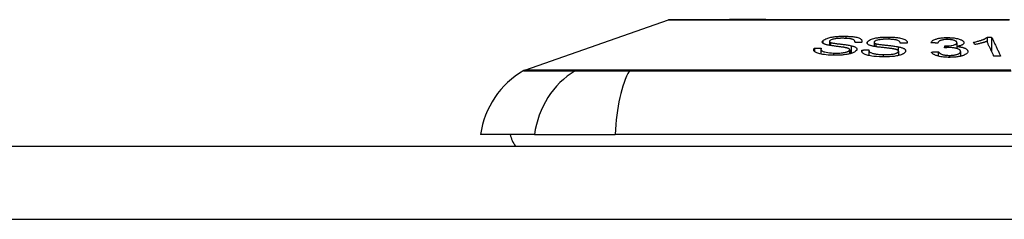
# Model space of a CAD drawing. Header units: inches. Extents: x 20 to 448, y 48 to 213.
# Tile 90 of 235: x 101.058 to 102.385, y 210.122 to 210.392. Entities that reach past the tile are written whole.
import ezdxf

# ---------------------------------------------------------------- set-up
doc = ezdxf.new("R2010")
doc.units = ezdxf.units.IN
doc.header["$MEASUREMENT"] = 0
doc.layers.add('Visible Edges(ANSI)', color=7, linetype='Continuous', lineweight=25)
doc.layers.add('Visible Tangent Edges(ANSI)', color=7, linetype='Continuous', lineweight=25)

msp = doc.modelspace()

# ---------------------------------------------------------------- linework, layer by layer
at = {"layer": 'Visible Edges(ANSI)'}
for p, q in [((101.7389, 210.3237), (101.9324, 210.3914)), ((102.1493, 210.3625), (102.1493, 210.3572)), ((102.1835, 210.3625), (102.1835, 210.3613)), ((102.2096, 210.3612), (102.2096, 210.3557)), ((102.2446, 210.3604), (102.2446, 210.36)), ((102.3043, 210.3538), (102.3049, 210.3566)), ((102.3049, 210.3566), (102.3049, 210.3538)), ((102.3209, 210.3556), (102.3209, 210.3529)), ((102.3211, 210.3607), (102.3211, 210.3557)), ((102.3451, 210.3583), (102.3436, 210.3613)), ((102.362, 210.3682), (102.362, 210.3614)), ((102.3678, 210.3683), (102.3678, 210.349)), ((102.129, 210.3532), (102.129, 210.349)), ((102.1378, 210.3518), (102.1378, 210.3453)), ((102.1766, 210.3512), (102.1766, 210.3457)), ((102.193, 210.3508), (102.193, 210.3487)), ((102.2024, 210.3508), (102.2024, 210.3434)), ((102.2423, 210.3492), (102.2423, 210.3434)), ((102.296, 210.3486), (102.296, 210.3425)), ((102.3261, 210.3488), (102.3261, 210.3424)), ((101.7518, 210.2368), (101.679, 210.2368)), ((101.7518, 210.2368), (101.8605, 210.2368)), ((102.7179, 210.2368), (101.8605, 210.2368)), ((62.0092, 210.221), (103.6142, 210.221))]:
    msp.add_line(p, q, dxfattribs=at)
at = {"layer": 'Visible Edges(ANSI)', "flags": 128}
for points in [[(102.3921, 210.3917), (102.3753, 210.3917), (102.3584, 210.3917), (102.3412, 210.3917), (102.3239, 210.3917), (102.3064, 210.3917), (102.2889, 210.3917), (102.2714, 210.3917), (102.254, 210.3917), (102.2367, 210.3917), (102.2196, 210.3917), (102.2026, 210.3917), (102.1858, 210.3917), (102.1692, 210.3917), (102.1528, 210.3918), (102.1368, 210.3918), (102.1212, 210.3918), (102.1061, 210.3918), (102.0914, 210.3918), (102.0772, 210.3918), (102.0635, 210.3919), (102.0503, 210.3919), (102.0378, 210.3919), (102.0258, 210.3919), (102.0145, 210.3919), (102.0038, 210.3918), (101.9938, 210.3918), (101.9845, 210.3918), (101.976, 210.3918), (101.9681, 210.3918), (101.961, 210.3918), (101.9548, 210.3917), (101.9493, 210.3917), (101.9446, 210.3917), (101.9408, 210.3917), (101.9379, 210.3917), (101.9357, 210.3917), (101.9345, 210.3917), (101.934, 210.3917)], [(102.1403, 210.3633), (102.1414, 210.3642), (102.1429, 210.3652), (102.1445, 210.366), (102.1461, 210.3666), (102.1473, 210.367), (102.1486, 210.3674), (102.1499, 210.3677), (102.1513, 210.368), (102.1528, 210.3683), (102.1542, 210.3685), (102.1557, 210.3687), (102.1571, 210.3689), (102.1585, 210.3691), (102.1598, 210.3692), (102.161, 210.3693), (102.1622, 210.3694), (102.1634, 210.3694), (102.1646, 210.3695), (102.1657, 210.3695), (102.1669, 210.3695), (102.168, 210.3696), (102.1692, 210.3696), (102.1703, 210.3696), (102.1715, 210.3695)], [(102.1715, 210.3695), (102.1731, 210.3695), (102.1746, 210.3694), (102.1762, 210.3693), (102.1777, 210.3692), (102.1792, 210.3691), (102.1806, 210.3689), (102.182, 210.3687), (102.1834, 210.3685), (102.1847, 210.3683), (102.1861, 210.368), (102.1874, 210.3676), (102.1887, 210.3672), (102.1899, 210.3667), (102.1909, 210.3662), (102.1917, 210.3656), (102.1923, 210.3651), (102.1927, 210.3646), (102.193, 210.3641), (102.1931, 210.3636), (102.1932, 210.3631), (102.1931, 210.3626), (102.193, 210.3621), (102.1928, 210.3616), (102.1924, 210.3611)], [(102.1461, 210.3578), (102.1452, 210.358), (102.1444, 210.3582), (102.1437, 210.3585), (102.1429, 210.3587), (102.1423, 210.359), (102.1417, 210.3593), (102.1412, 210.3596), (102.1407, 210.3598), (102.1404, 210.3601), (102.1402, 210.3604), (102.14, 210.3606), (102.1398, 210.3608), (102.1397, 210.361), (102.1397, 210.3612), (102.1396, 210.3614), (102.1396, 210.3616), (102.1396, 210.3618), (102.1397, 210.362), (102.1397, 210.3623), (102.1398, 210.3625), (102.1399, 210.3627), (102.14, 210.3629), (102.1402, 210.3631), (102.1403, 210.3633)], [(102.1706, 210.3541), (102.17, 210.3542), (102.1693, 210.3544), (102.1685, 210.3545), (102.1676, 210.3546), (102.1667, 210.3548), (102.1656, 210.3549), (102.1646, 210.355), (102.1635, 210.3552), (102.1623, 210.3553), (102.1611, 210.3555), (102.1599, 210.3557), (102.1587, 210.3558), (102.1575, 210.356), (102.1563, 210.3561), (102.1551, 210.3563), (102.154, 210.3565), (102.1529, 210.3566), (102.1518, 210.3568), (102.1508, 210.3569), (102.1497, 210.3571), (102.1487, 210.3573), (102.1477, 210.3574), (102.1469, 210.3576), (102.1461, 210.3578)], [(102.1497, 210.3633), (102.1496, 210.3632), (102.1495, 210.3631), (102.1495, 210.363), (102.1494, 210.3629), (102.1494, 210.3628), (102.1493, 210.3627), (102.1493, 210.3626), (102.1493, 210.3625), (102.1493, 210.3624), (102.1493, 210.3623), (102.1493, 210.3622), (102.1494, 210.3621), (102.1494, 210.362), (102.1495, 210.362), (102.1495, 210.3619), (102.1496, 210.3618), (102.1497, 210.3617), (102.1498, 210.3616), (102.1499, 210.3615), (102.1501, 210.3614), (102.1502, 210.3613), (102.1503, 210.3613), (102.1505, 210.3612), (102.1507, 210.3611)], [(102.1694, 210.3666), (102.1687, 210.3667), (102.168, 210.3667), (102.1673, 210.3667), (102.1666, 210.3667), (102.1659, 210.3667), (102.1651, 210.3667), (102.1644, 210.3667), (102.1637, 210.3666), (102.1629, 210.3666), (102.1622, 210.3666), (102.1615, 210.3665), (102.1607, 210.3665), (102.16, 210.3664), (102.1593, 210.3664), (102.1585, 210.3663), (102.1576, 210.3661), (102.1565, 210.366), (102.1553, 210.3657), (102.154, 210.3654), (102.1528, 210.3651), (102.1518, 210.3647), (102.1509, 210.3643), (102.1502, 210.3638), (102.1497, 210.3633)], [(102.1507, 210.3611), (102.1512, 210.3609), (102.1519, 210.3607), (102.1528, 210.3605), (102.1539, 210.3603), (102.155, 210.3601), (102.1562, 210.3599), (102.1574, 210.3598), (102.1586, 210.3596), (102.1597, 210.3594), (102.1608, 210.3593), (102.162, 210.3592), (102.1631, 210.359), (102.1642, 210.3589), (102.1654, 210.3587), (102.1666, 210.3586), (102.1678, 210.3584), (102.169, 210.3583), (102.1704, 210.3581), (102.1718, 210.3579), (102.1732, 210.3577), (102.1746, 210.3575), (102.176, 210.3572), (102.1773, 210.357), (102.1784, 210.3567)], [(102.1831, 210.3613), (102.1833, 210.3617), (102.1834, 210.3621), (102.1835, 210.3626), (102.1834, 210.363), (102.1832, 210.3634), (102.1829, 210.3638), (102.1825, 210.3642), (102.182, 210.3646), (102.1813, 210.3649), (102.1806, 210.3652), (102.1799, 210.3654), (102.1792, 210.3656), (102.1785, 210.3658), (102.1778, 210.3659), (102.177, 210.3661), (102.1763, 210.3662), (102.1755, 210.3663), (102.1746, 210.3663), (102.1738, 210.3664), (102.1729, 210.3665), (102.1721, 210.3665), (102.1712, 210.3666), (102.1703, 210.3666), (102.1694, 210.3666)], [(102.1784, 210.3567), (102.1793, 210.3565), (102.1803, 210.3562), (102.1812, 210.356), (102.182, 210.3557), (102.1828, 210.3554), (102.1836, 210.355), (102.1842, 210.3547), (102.1848, 210.3544), (102.1852, 210.354), (102.1856, 210.3537), (102.1858, 210.3534), (102.186, 210.3531), (102.1862, 210.3528), (102.1863, 210.3526), (102.1863, 210.3523), (102.1864, 210.3521), (102.1864, 210.3518), (102.1864, 210.3516), (102.1863, 210.3513), (102.1862, 210.3511), (102.1861, 210.3508), (102.1859, 210.3505), (102.1858, 210.3503), (102.1856, 210.35)], [(102.1924, 210.3611), (102.1921, 210.3611), (102.1917, 210.3611), (102.1913, 210.3611), (102.1909, 210.3611), (102.1905, 210.3611), (102.1901, 210.3612), (102.1897, 210.3612), (102.1893, 210.3612), (102.1889, 210.3612), (102.1886, 210.3612), (102.1882, 210.3612), (102.1878, 210.3612), (102.1874, 210.3612), (102.187, 210.3612), (102.1866, 210.3612), (102.1862, 210.3612), (102.1858, 210.3612), (102.1854, 210.3612), (102.1851, 210.3612), (102.1847, 210.3612), (102.1843, 210.3612), (102.1839, 210.3613), (102.1835, 210.3613), (102.1831, 210.3613)], [(102.2084, 210.3559), (102.2075, 210.3561), (102.2065, 210.3563), (102.2057, 210.3565), (102.2048, 210.3568), (102.2041, 210.3571), (102.2033, 210.3573), (102.2027, 210.3576), (102.2021, 210.3579), (102.2016, 210.3582), (102.2013, 210.3585), (102.201, 210.3587), (102.2007, 210.359), (102.2005, 210.3592), (102.2004, 210.3594), (102.2003, 210.3596), (102.2001, 210.3598), (102.2001, 210.36), (102.2, 210.3602), (102.2, 210.3604), (102.2, 210.3606), (102.2, 210.3609), (102.2, 210.3611), (102.2001, 210.3613), (102.2002, 210.3615)], [(102.2002, 210.3615), (102.2017, 210.3634), (102.2048, 210.3651), (102.2075, 210.3661), (102.209, 210.3665), (102.2105, 210.3668), (102.2118, 210.3671), (102.2131, 210.3673), (102.2143, 210.3675), (102.2153, 210.3677), (102.2162, 210.3678), (102.2171, 210.3679), (102.218, 210.368), (102.219, 210.3681), (102.2199, 210.3681), (102.2208, 210.3682), (102.2217, 210.3683), (102.2227, 210.3683), (102.2236, 210.3683), (102.2246, 210.3684), (102.2255, 210.3684), (102.2264, 210.3684), (102.2274, 210.3684), (102.2283, 210.3684), (102.2293, 210.3684)], [(102.2349, 210.3525), (102.2343, 210.3526), (102.2335, 210.3527), (102.2326, 210.3528), (102.2317, 210.353), (102.2307, 210.3531), (102.2296, 210.3532), (102.2284, 210.3534), (102.2272, 210.3535), (102.226, 210.3536), (102.2247, 210.3538), (102.2234, 210.3539), (102.2221, 210.3541), (102.2208, 210.3542), (102.2196, 210.3543), (102.2183, 210.3545), (102.2171, 210.3546), (102.2159, 210.3548), (102.2147, 210.3549), (102.2136, 210.3551), (102.2124, 210.3552), (102.2113, 210.3554), (102.2103, 210.3555), (102.2093, 210.3557), (102.2084, 210.3559)], [(102.2097, 210.3617), (102.2097, 210.3616), (102.2096, 210.3615), (102.2096, 210.3614), (102.2096, 210.3613), (102.2096, 210.3612), (102.2096, 210.3611), (102.2096, 210.361), (102.2097, 210.3609), (102.2097, 210.3608), (102.2098, 210.3606), (102.2098, 210.3605), (102.2099, 210.3604), (102.21, 210.3603), (102.2101, 210.3603), (102.2102, 210.3602), (102.2103, 210.3601), (102.2105, 210.36), (102.2106, 210.3599), (102.2108, 210.3598), (102.2109, 210.3597), (102.2111, 210.3596), (102.2113, 210.3595), (102.2115, 210.3595), (102.2117, 210.3594)], [(102.2284, 210.3654), (102.2278, 210.3654), (102.2271, 210.3654), (102.2265, 210.3654), (102.2258, 210.3654), (102.2251, 210.3654), (102.2245, 210.3654), (102.2238, 210.3654), (102.2232, 210.3653), (102.2225, 210.3653), (102.2218, 210.3653), (102.2212, 210.3652), (102.2205, 210.3652), (102.2198, 210.3651), (102.2192, 210.3651), (102.2185, 210.365), (102.2179, 210.3649), (102.2173, 210.3648), (102.2166, 210.3647), (102.2155, 210.3645), (102.214, 210.3642), (102.2124, 210.3636), (102.2111, 210.363), (102.2102, 210.3624), (102.2097, 210.3617)], [(102.2117, 210.3594), (102.2123, 210.3592), (102.2132, 210.359), (102.2142, 210.3588), (102.2154, 210.3586), (102.2166, 210.3584), (102.2179, 210.3582), (102.2192, 210.3581), (102.2204, 210.3579), (102.2217, 210.3578), (102.2229, 210.3577), (102.224, 210.3575), (102.2252, 210.3574), (102.2264, 210.3573), (102.2277, 210.3572), (102.2289, 210.357), (102.2302, 210.3569), (102.2316, 210.3568), (102.233, 210.3566), (102.2345, 210.3564), (102.2361, 210.3562), (102.2376, 210.356), (102.2391, 210.3558), (102.2405, 210.3556), (102.2417, 210.3553)], [(102.2446, 210.36), (102.2446, 210.3606), (102.2445, 210.3612), (102.2442, 210.3617), (102.2438, 210.3623), (102.2432, 210.3628), (102.2424, 210.3633), (102.2415, 210.3637), (102.2407, 210.364), (102.2399, 210.3642), (102.2392, 210.3644), (102.2386, 210.3645), (102.2379, 210.3647), (102.2372, 210.3648), (102.2364, 210.3649), (102.2357, 210.365), (102.2349, 210.3651), (102.2341, 210.3651), (102.2333, 210.3652), (102.2325, 210.3652), (102.2317, 210.3653), (102.2309, 210.3653), (102.2301, 210.3654), (102.2293, 210.3654), (102.2284, 210.3654)], [(102.2293, 210.3684), (102.2308, 210.3684), (102.2323, 210.3683), (102.2338, 210.3683), (102.2353, 210.3682), (102.2368, 210.3681), (102.2382, 210.3679), (102.2396, 210.3678), (102.241, 210.3676), (102.2424, 210.3674), (102.2438, 210.3672), (102.2452, 210.3669), (102.2468, 210.3665), (102.2483, 210.366), (102.2497, 210.3655), (102.251, 210.3649), (102.2519, 210.3644), (102.2527, 210.3638), (102.2532, 210.3633), (102.2537, 210.3627), (102.254, 210.3622), (102.2541, 210.3617), (102.2542, 210.3611), (102.2542, 210.3606), (102.2541, 210.36)], [(102.2417, 210.3553), (102.2428, 210.3551), (102.2438, 210.3549), (102.2449, 210.3546), (102.2459, 210.3543), (102.2468, 210.354), (102.2477, 210.3537), (102.2485, 210.3533), (102.2492, 210.353), (102.2498, 210.3527), (102.2503, 210.3523), (102.2507, 210.352), (102.251, 210.3517), (102.2512, 210.3515), (102.2514, 210.3512), (102.2516, 210.351), (102.2517, 210.3507), (102.2518, 210.3504), (102.2519, 210.3502), (102.2519, 210.3499), (102.252, 210.3497), (102.252, 210.3494), (102.2519, 210.3491), (102.2518, 210.3489), (102.2518, 210.3486)], [(102.2541, 210.36), (102.2537, 210.36), (102.2533, 210.36), (102.2529, 210.36), (102.2525, 210.36), (102.2521, 210.36), (102.2517, 210.36), (102.2513, 210.36), (102.2509, 210.36), (102.2505, 210.36), (102.2501, 210.36), (102.2497, 210.36), (102.2493, 210.36), (102.2489, 210.36), (102.2486, 210.36), (102.2482, 210.36), (102.2478, 210.36), (102.2474, 210.36), (102.247, 210.36), (102.2466, 210.36), (102.2462, 210.36), (102.2458, 210.36), (102.2454, 210.36), (102.245, 210.36), (102.2446, 210.36)], [(102.2861, 210.3606), (102.2864, 210.3612), (102.2867, 210.3618), (102.2872, 210.3624), (102.2878, 210.363), (102.2884, 210.3635), (102.2892, 210.3641), (102.2901, 210.3646), (102.2911, 210.365), (102.292, 210.3654), (102.2929, 210.3657), (102.2938, 210.366), (102.2947, 210.3662), (102.2956, 210.3665), (102.2966, 210.3667), (102.2976, 210.3669), (102.2986, 210.367), (102.2997, 210.3672), (102.3008, 210.3673), (102.3019, 210.3674), (102.3031, 210.3675), (102.3042, 210.3676), (102.3054, 210.3676), (102.3066, 210.3677), (102.3077, 210.3677)], [(102.2954, 210.3602), (102.295, 210.3602), (102.2946, 210.3602), (102.2942, 210.3602), (102.2938, 210.3603), (102.2934, 210.3603), (102.293, 210.3603), (102.2927, 210.3603), (102.2923, 210.3603), (102.2919, 210.3604), (102.2915, 210.3604), (102.2911, 210.3604), (102.2907, 210.3604), (102.2903, 210.3604), (102.2899, 210.3604), (102.2896, 210.3605), (102.2892, 210.3605), (102.2888, 210.3605), (102.2884, 210.3605), (102.288, 210.3605), (102.2876, 210.3606), (102.2872, 210.3606), (102.2869, 210.3606), (102.2865, 210.3606), (102.2861, 210.3606)], [(102.3083, 210.3651), (102.307, 210.365), (102.3057, 210.365), (102.3044, 210.3649), (102.3032, 210.3647), (102.3021, 210.3645), (102.3011, 210.3643), (102.3003, 210.3641), (102.2996, 210.3639), (102.2991, 210.3637), (102.2987, 210.3635), (102.2982, 210.3633), (102.2978, 210.3631), (102.2975, 210.3628), (102.2972, 210.3626), (102.2969, 210.3624), (102.2966, 210.3622), (102.2964, 210.3619), (102.2961, 210.3617), (102.296, 210.3614), (102.2958, 210.3612), (102.2957, 210.3609), (102.2955, 210.3607), (102.2954, 210.3604), (102.2954, 210.3602)], [(102.3049, 210.3566), (102.3049, 210.3566), (102.305, 210.3566), (102.3051, 210.3566), (102.3051, 210.3566), (102.3052, 210.3566), (102.3052, 210.3566), (102.3053, 210.3566), (102.3054, 210.3566), (102.3054, 210.3566), (102.3055, 210.3566), (102.3056, 210.3566), (102.3056, 210.3566), (102.3057, 210.3566), (102.3057, 210.3566), (102.3058, 210.3566), (102.3059, 210.3566), (102.3059, 210.3566), (102.306, 210.3566), (102.3061, 210.3566), (102.3061, 210.3566), (102.3062, 210.3566), (102.3062, 210.3566), (102.3063, 210.3566), (102.3064, 210.3566)], [(102.3064, 210.3566), (102.31, 210.3567), (102.3135, 210.3571), (102.3165, 210.3576), (102.3182, 210.3581), (102.3187, 210.3583), (102.319, 210.3584), (102.3192, 210.3585), (102.3195, 210.3586), (102.3197, 210.3588), (102.3199, 210.3589), (102.3201, 210.359), (102.3203, 210.3592), (102.3205, 210.3593), (102.3206, 210.3595), (102.3207, 210.3596), (102.3208, 210.3598), (102.3209, 210.3599), (102.321, 210.3601), (102.321, 210.3602), (102.3211, 210.3604), (102.3211, 210.3605), (102.3211, 210.3607), (102.3211, 210.3608), (102.3211, 210.361)], [(102.3077, 210.3677), (102.3094, 210.3677), (102.311, 210.3676), (102.3126, 210.3675), (102.3142, 210.3674), (102.3158, 210.3673), (102.3174, 210.3671), (102.3189, 210.3668), (102.3203, 210.3666), (102.3217, 210.3663), (102.323, 210.3659), (102.3242, 210.3656), (102.3253, 210.3652), (102.3263, 210.3648), (102.3271, 210.3644), (102.3278, 210.364), (102.3284, 210.3637), (102.3288, 210.3633), (102.3293, 210.363), (102.3296, 210.3627), (102.3299, 210.3623), (102.3302, 210.362), (102.3304, 210.3616), (102.3305, 210.3613), (102.3306, 210.3609)], [(102.3211, 210.361), (102.321, 210.3613), (102.3209, 210.3615), (102.3208, 210.3618), (102.3206, 210.3621), (102.3204, 210.3623), (102.3201, 210.3626), (102.3197, 210.3628), (102.3193, 210.363), (102.3189, 210.3633), (102.3184, 210.3635), (102.3179, 210.3637), (102.3173, 210.3639), (102.3167, 210.3641), (102.316, 210.3643), (102.3153, 210.3644), (102.3146, 210.3646), (102.3139, 210.3647), (102.3131, 210.3648), (102.3123, 210.3649), (102.3115, 210.3649), (102.3107, 210.365), (102.3099, 210.365), (102.3091, 210.365), (102.3083, 210.3651)], [(102.3306, 210.3609), (102.3306, 210.3607), (102.3306, 210.3604), (102.3305, 210.3602), (102.3305, 210.3599), (102.3304, 210.3597), (102.3303, 210.3595), (102.3301, 210.3592), (102.3299, 210.359), (102.3297, 210.3588), (102.3295, 210.3586), (102.3292, 210.3584), (102.3289, 210.3581), (102.3285, 210.3579), (102.3281, 210.3577), (102.3276, 210.3574), (102.327, 210.3572), (102.3264, 210.3569), (102.3257, 210.3567), (102.325, 210.3565), (102.3242, 210.3563), (102.3235, 210.3561), (102.3226, 210.3559), (102.3218, 210.3558), (102.3209, 210.3556)], [(102.3209, 210.3556), (102.3217, 210.3556), (102.3225, 210.3555), (102.3233, 210.3554), (102.324, 210.3553), (102.3248, 210.3552), (102.3255, 210.3551), (102.3262, 210.3549), (102.3269, 210.3548), (102.3276, 210.3547), (102.3283, 210.3545), (102.3289, 210.3543), (102.3295, 210.3541), (102.3301, 210.354), (102.3307, 210.3537), (102.3314, 210.3535), (102.3321, 210.3532), (102.3328, 210.3528), (102.3335, 210.3523), (102.3342, 210.3518), (102.3347, 210.3513), (102.3352, 210.3508), (102.3355, 210.3503), (102.3357, 210.3497), (102.3358, 210.3492)], [(102.3436, 210.3613), (102.3451, 210.3616), (102.3465, 210.362), (102.3478, 210.3623), (102.349, 210.3626), (102.3501, 210.3629), (102.3512, 210.3632), (102.3522, 210.3635), (102.3531, 210.3638), (102.354, 210.3641), (102.3548, 210.3644), (102.3556, 210.3647), (102.3563, 210.365), (102.3569, 210.3652), (102.3575, 210.3655), (102.3581, 210.3657), (102.3586, 210.366), (102.3591, 210.3663), (102.3596, 210.3665), (102.3601, 210.3668), (102.3605, 210.3671), (102.3609, 210.3674), (102.3613, 210.3677), (102.3617, 210.3679), (102.362, 210.3682)], [(102.3614, 210.3625), (102.361, 210.3623), (102.3606, 210.3622), (102.3602, 210.362), (102.3597, 210.3619), (102.3593, 210.3617), (102.3588, 210.3615), (102.3583, 210.3614), (102.3578, 210.3612), (102.3573, 210.3611), (102.3569, 210.361), (102.3564, 210.3608), (102.3559, 210.3607), (102.3553, 210.3605), (102.3548, 210.3604), (102.3543, 210.3602), (102.3536, 210.3601), (102.3527, 210.3599), (102.3518, 210.3597), (102.3509, 210.3594), (102.3498, 210.3592), (102.3487, 210.3589), (102.3475, 210.3587), (102.3463, 210.3585), (102.3451, 210.3583)], [(102.3709, 210.3424), (102.3706, 210.3432), (102.3702, 210.344), (102.3698, 210.3449), (102.3694, 210.3457), (102.369, 210.3466), (102.3686, 210.3474), (102.3682, 210.3482), (102.3678, 210.3491), (102.3674, 210.3499), (102.367, 210.3507), (102.3666, 210.3516), (102.3662, 210.3524), (102.3658, 210.3533), (102.3654, 210.3541), (102.365, 210.355), (102.3646, 210.3558), (102.3642, 210.3566), (102.3638, 210.3575), (102.3634, 210.3583), (102.363, 210.3592), (102.3626, 210.36), (102.3622, 210.3608), (102.3618, 210.3617), (102.3614, 210.3625)], [(102.362, 210.3682), (102.3622, 210.3682), (102.3624, 210.3682), (102.3627, 210.3683), (102.3629, 210.3683), (102.3632, 210.3683), (102.3634, 210.3683), (102.3637, 210.3683), (102.3639, 210.3683), (102.3642, 210.3683), (102.3644, 210.3683), (102.3646, 210.3683), (102.3649, 210.3683), (102.3651, 210.3683), (102.3654, 210.3683), (102.3656, 210.3683), (102.3659, 210.3683), (102.3661, 210.3683), (102.3664, 210.3683), (102.3666, 210.3683), (102.3668, 210.3683), (102.3671, 210.3683), (102.3673, 210.3683), (102.3676, 210.3683), (102.3678, 210.3683)], [(102.3678, 210.3683), (102.3683, 210.3672), (102.3688, 210.3662), (102.3693, 210.3651), (102.3698, 210.364), (102.3704, 210.363), (102.3709, 210.3619), (102.3714, 210.3608), (102.3719, 210.3597), (102.3724, 210.3587), (102.3729, 210.3576), (102.3734, 210.3565), (102.3739, 210.3554), (102.3744, 210.3544), (102.375, 210.3533), (102.3755, 210.3522), (102.376, 210.3511), (102.3765, 210.3501), (102.377, 210.349), (102.3775, 210.3479), (102.378, 210.3468), (102.3785, 210.3458), (102.379, 210.3447), (102.3795, 210.3437), (102.38, 210.3426)], [(102.1527, 210.3438), (102.1501, 210.344), (102.1474, 210.3441), (102.1449, 210.3444), (102.1424, 210.3446), (102.1401, 210.3449), (102.1381, 210.3453), (102.1365, 210.3456), (102.1349, 210.346), (102.1335, 210.3464), (102.1323, 210.3469), (102.1312, 210.3474), (102.1303, 210.3479), (102.1296, 210.3484), (102.129, 210.3489), (102.1286, 210.3494), (102.1284, 210.3498), (102.1282, 210.3502), (102.1281, 210.3506), (102.1281, 210.351), (102.1281, 210.3515), (102.1282, 210.3519), (102.1284, 210.3523), (102.1287, 210.3527), (102.129, 210.3532)], [(102.129, 210.3532), (102.1293, 210.3532), (102.1297, 210.3532), (102.1301, 210.3532), (102.1305, 210.3532), (102.1309, 210.3532), (102.1313, 210.3532), (102.1316, 210.3532), (102.132, 210.3532), (102.1324, 210.3532), (102.1328, 210.3532), (102.1332, 210.3532), (102.1336, 210.3532), (102.134, 210.3532), (102.1343, 210.3532), (102.1347, 210.3532), (102.1351, 210.3532), (102.1355, 210.3532), (102.1359, 210.3532), (102.1363, 210.3532), (102.1366, 210.3532), (102.137, 210.3532), (102.1374, 210.3532), (102.1378, 210.3532), (102.1382, 210.3532)], [(102.1382, 210.3532), (102.1381, 210.353), (102.138, 210.3527), (102.1379, 210.3525), (102.1379, 210.3523), (102.1378, 210.352), (102.1378, 210.3518), (102.1378, 210.3515), (102.1379, 210.3513), (102.138, 210.3511), (102.138, 210.3509), (102.1382, 210.3506), (102.1383, 210.3504), (102.1385, 210.3502), (102.1388, 210.35), (102.1392, 210.3497), (102.1398, 210.3493), (102.1406, 210.349), (102.1417, 210.3486), (102.1431, 210.3482), (102.1449, 210.3478), (102.1471, 210.3475), (102.1495, 210.3472), (102.1521, 210.3469), (102.1547, 210.3468)], [(102.1856, 210.35), (102.1846, 210.3491), (102.1831, 210.3481), (102.1815, 210.3473), (102.1799, 210.3467), (102.1785, 210.3462), (102.1771, 210.3458), (102.1756, 210.3454), (102.1741, 210.3451), (102.1725, 210.3448), (102.1709, 210.3446), (102.1693, 210.3444), (102.1678, 210.3442), (102.1664, 210.3441), (102.165, 210.344), (102.1638, 210.3439), (102.1625, 210.3438), (102.1613, 210.3438), (102.16, 210.3437), (102.1588, 210.3437), (102.1576, 210.3437), (102.1564, 210.3437), (102.1551, 210.3438), (102.1539, 210.3438), (102.1527, 210.3438)], [(102.1547, 210.3468), (102.1565, 210.3467), (102.1582, 210.3467), (102.16, 210.3467), (102.1618, 210.3467), (102.1635, 210.3468), (102.1649, 210.3469), (102.1662, 210.347), (102.1672, 210.3471), (102.1682, 210.3473), (102.1692, 210.3474), (102.1702, 210.3476), (102.1711, 210.3478), (102.1719, 210.348), (102.1727, 210.3483), (102.1733, 210.3485), (102.1738, 210.3487), (102.1743, 210.3489), (102.1746, 210.3491), (102.175, 210.3492), (102.1753, 210.3494), (102.1755, 210.3496), (102.1758, 210.3498), (102.176, 210.35), (102.1762, 210.3502)], [(102.1762, 210.3502), (102.1763, 210.3505), (102.1765, 210.3507), (102.1766, 210.351), (102.1766, 210.3512), (102.1766, 210.3515), (102.1765, 210.3517), (102.1763, 210.3519), (102.1762, 210.3521), (102.176, 210.3523), (102.1757, 210.3525), (102.1755, 210.3527), (102.1752, 210.3528), (102.1749, 210.3529), (102.1746, 210.3531), (102.1742, 210.3532), (102.1739, 210.3533), (102.1735, 210.3534), (102.1731, 210.3535), (102.1727, 210.3537), (102.1723, 210.3538), (102.1719, 210.3539), (102.1715, 210.3539), (102.171, 210.354), (102.1706, 210.3541)], [(102.2212, 210.3416), (102.2168, 210.3418), (102.2127, 210.342), (102.2093, 210.3423), (102.2066, 210.3427), (102.2046, 210.343), (102.203, 210.3433), (102.2015, 210.3436), (102.2001, 210.344), (102.1988, 210.3445), (102.1976, 210.3449), (102.1965, 210.3454), (102.1957, 210.3459), (102.195, 210.3463), (102.1944, 210.3468), (102.194, 210.3472), (102.1936, 210.3476), (102.1934, 210.348), (102.1931, 210.3484), (102.193, 210.3488), (102.1929, 210.3492), (102.1928, 210.3496), (102.1928, 210.35), (102.1929, 210.3504), (102.193, 210.3508)], [(102.193, 210.3508), (102.1934, 210.3508), (102.1938, 210.3508), (102.1942, 210.3508), (102.1946, 210.3508), (102.195, 210.3508), (102.1953, 210.3509), (102.1957, 210.3509), (102.1961, 210.3509), (102.1965, 210.3509), (102.1969, 210.3509), (102.1973, 210.3509), (102.1977, 210.3509), (102.1981, 210.3509), (102.1985, 210.3509), (102.1989, 210.3509), (102.1993, 210.3509), (102.1997, 210.3509), (102.2, 210.3509), (102.2004, 210.351), (102.2008, 210.351), (102.2012, 210.351), (102.2016, 210.351), (102.202, 210.351), (102.2024, 210.351)], [(102.2024, 210.351), (102.2024, 210.3506), (102.2025, 210.3501), (102.2026, 210.3497), (102.2028, 210.3493), (102.203, 210.3488), (102.2034, 210.3484), (102.2039, 210.348), (102.2044, 210.3477), (102.2051, 210.3473), (102.2059, 210.3469), (102.2068, 210.3466), (102.2078, 210.3463), (102.2089, 210.3461), (102.21, 210.3458), (102.2112, 210.3456), (102.2123, 210.3454), (102.2134, 210.3453), (102.2146, 210.3451), (102.2158, 210.345), (102.217, 210.3449), (102.2182, 210.3448), (102.2194, 210.3448), (102.2207, 210.3447), (102.2219, 210.3447)], [(102.2518, 210.3486), (102.2516, 210.3482), (102.2513, 210.3478), (102.251, 210.3474), (102.2505, 210.347), (102.2501, 210.3466), (102.2495, 210.3462), (102.2489, 210.3459), (102.2483, 210.3455), (102.2476, 210.3451), (102.2467, 210.3448), (102.2458, 210.3444), (102.2447, 210.3441), (102.2435, 210.3437), (102.2422, 210.3434), (102.2409, 210.3431), (102.2395, 210.3428), (102.238, 210.3426), (102.2365, 210.3423), (102.2348, 210.3421), (102.2327, 210.3419), (102.2301, 210.3417), (102.2271, 210.3416), (102.2242, 210.3416), (102.2212, 210.3416)], [(102.2219, 210.3447), (102.2232, 210.3447), (102.2244, 210.3447), (102.2257, 210.3447), (102.2269, 210.3447), (102.2281, 210.3447), (102.2294, 210.3448), (102.2306, 210.3449), (102.2318, 210.345), (102.233, 210.3451), (102.2342, 210.3453), (102.2353, 210.3454), (102.2364, 210.3457), (102.2374, 210.3459), (102.2383, 210.3462), (102.2391, 210.3464), (102.2398, 210.3467), (102.2403, 210.3469), (102.2407, 210.3472), (102.2411, 210.3474), (102.2414, 210.3476), (102.2417, 210.3479), (102.2419, 210.3481), (102.2421, 210.3484), (102.2422, 210.3486)], [(102.2422, 210.3486), (102.2423, 210.3489), (102.2423, 210.3491), (102.2423, 210.3493), (102.2422, 210.3496), (102.2421, 210.3498), (102.2419, 210.3501), (102.2417, 210.3503), (102.2415, 210.3505), (102.2412, 210.3507), (102.2409, 210.3509), (102.2406, 210.351), (102.2402, 210.3512), (102.2399, 210.3513), (102.2395, 210.3515), (102.2391, 210.3516), (102.2387, 210.3517), (102.2383, 210.3518), (102.2378, 210.3519), (102.2374, 210.3521), (102.2369, 210.3522), (102.2364, 210.3522), (102.2359, 210.3523), (102.2354, 210.3524), (102.2349, 210.3525)], [(102.2868, 210.348), (102.2872, 210.3481), (102.2876, 210.3481), (102.288, 210.3481), (102.2884, 210.3481), (102.2887, 210.3482), (102.2891, 210.3482), (102.2895, 210.3482), (102.2899, 210.3482), (102.2903, 210.3483), (102.2906, 210.3483), (102.291, 210.3483), (102.2914, 210.3483), (102.2918, 210.3483), (102.2922, 210.3484), (102.2926, 210.3484), (102.2929, 210.3484), (102.2933, 210.3484), (102.2937, 210.3485), (102.2941, 210.3485), (102.2945, 210.3485), (102.2948, 210.3485), (102.2952, 210.3486), (102.2956, 210.3486), (102.296, 210.3486)], [(102.3116, 210.3409), (102.3095, 210.3409), (102.3074, 210.341), (102.3052, 210.3411), (102.3032, 210.3413), (102.3011, 210.3415), (102.2993, 210.3418), (102.2977, 210.3421), (102.2963, 210.3425), (102.2952, 210.3428), (102.2943, 210.343), (102.2934, 210.3433), (102.2926, 210.3436), (102.2918, 210.3439), (102.2911, 210.3443), (102.2904, 210.3446), (102.2898, 210.345), (102.2892, 210.3453), (102.2887, 210.3457), (102.2883, 210.3461), (102.2879, 210.3465), (102.2876, 210.3468), (102.2873, 210.3472), (102.287, 210.3476), (102.2868, 210.348)], [(102.296, 210.3486), (102.2963, 210.3482), (102.2966, 210.3478), (102.297, 210.3475), (102.2974, 210.3471), (102.2978, 210.3467), (102.2983, 210.3463), (102.2989, 210.346), (102.2995, 210.3457), (102.3002, 210.3453), (102.301, 210.345), (102.3017, 210.3448), (102.3025, 210.3445), (102.3032, 210.3444), (102.3039, 210.3442), (102.3046, 210.3441), (102.3053, 210.344), (102.306, 210.3439), (102.3067, 210.3438), (102.3075, 210.3437), (102.3082, 210.3437), (102.309, 210.3436), (102.3098, 210.3436), (102.3106, 210.3436), (102.3113, 210.3436)], [(102.3107, 210.3542), (102.3104, 210.3542), (102.3101, 210.3542), (102.3099, 210.3542), (102.3096, 210.3541), (102.3093, 210.3541), (102.3091, 210.3541), (102.3088, 210.3541), (102.3085, 210.3541), (102.3083, 210.3541), (102.308, 210.3541), (102.3077, 210.3541), (102.3075, 210.354), (102.3072, 210.354), (102.3069, 210.354), (102.3066, 210.354), (102.3064, 210.354), (102.3061, 210.3539), (102.3058, 210.3539), (102.3056, 210.3539), (102.3053, 210.3539), (102.305, 210.3538), (102.3048, 210.3538), (102.3045, 210.3538), (102.3043, 210.3538)], [(102.326, 210.3491), (102.326, 210.3494), (102.3259, 210.3497), (102.3257, 210.35), (102.3255, 210.3503), (102.3253, 210.3506), (102.325, 210.3509), (102.3247, 210.3512), (102.3243, 210.3514), (102.3239, 210.3517), (102.3234, 210.3519), (102.3229, 210.3522), (102.3224, 210.3524), (102.3218, 210.3527), (102.3211, 210.3529), (102.3203, 210.3531), (102.3195, 210.3533), (102.3185, 210.3535), (102.3175, 210.3537), (102.3164, 210.3539), (102.3153, 210.354), (102.3142, 210.3541), (102.313, 210.3541), (102.3118, 210.3542), (102.3107, 210.3542)], [(102.3113, 210.3436), (102.3125, 210.3436), (102.3137, 210.3437), (102.3149, 210.3438), (102.3161, 210.3439), (102.3172, 210.344), (102.3182, 210.3442), (102.3192, 210.3444), (102.3202, 210.3446), (102.321, 210.3449), (102.3217, 210.3451), (102.3224, 210.3453), (102.323, 210.3456), (102.3235, 210.3458), (102.324, 210.3461), (102.3244, 210.3464), (102.3248, 210.3467), (102.3252, 210.347), (102.3254, 210.3473), (102.3257, 210.3476), (102.3258, 210.3479), (102.326, 210.3482), (102.326, 210.3485), (102.3261, 210.3488), (102.326, 210.3491)], [(102.3358, 210.3492), (102.3358, 210.3485), (102.3356, 210.3478), (102.3353, 210.3471), (102.3348, 210.3464), (102.3341, 210.3458), (102.3332, 210.3451), (102.3322, 210.3446), (102.331, 210.344), (102.3299, 210.3436), (102.3287, 210.3432), (102.3277, 210.3429), (102.3267, 210.3426), (102.3256, 210.3423), (102.3245, 210.3421), (102.3233, 210.3419), (102.3221, 210.3417), (102.3209, 210.3415), (102.3196, 210.3414), (102.3183, 210.3412), (102.317, 210.3411), (102.3157, 210.3411), (102.3143, 210.341), (102.313, 210.341), (102.3116, 210.3409)], [(102.38, 210.3426), (102.3796, 210.3426), (102.3793, 210.3426), (102.3789, 210.3426), (102.3785, 210.3426), (102.3781, 210.3426), (102.3778, 210.3425), (102.3774, 210.3425), (102.377, 210.3425), (102.3766, 210.3425), (102.3762, 210.3425), (102.3759, 210.3425), (102.3755, 210.3425), (102.3751, 210.3425), (102.3747, 210.3425), (102.3743, 210.3425), (102.374, 210.3425), (102.3736, 210.3424), (102.3732, 210.3424), (102.3728, 210.3424), (102.3725, 210.3424), (102.3721, 210.3424), (102.3717, 210.3424), (102.3713, 210.3424), (102.3709, 210.3424)]]:
    msp.add_lwpolyline(points, dxfattribs=at)
at = {"layer": 'Visible Edges(ANSI)'}
for centre, radius, start, end in [((101.934, 210.3868), 0.00492, 90.1731, 109.29), ((101.796, 210.2205), 0.1181, 119.8169, 172.0587), ((101.7421, 210.3144), 0.00984, 109.29, 119.8169), ((101.7577, 210.2446), 0.0394, 191.537, 216.8699)]:
    msp.add_arc(centre, radius, start, end, dxfattribs=at)
at = {"layer": 'Visible Tangent Edges(ANSI)'}
for p, q in [((102.1715, 210.3695), (102.1715, 210.3666)), ((102.1403, 210.3633), (102.1403, 210.3602)), ((102.1507, 210.3611), (102.1507, 210.3569)), ((102.1784, 210.3567), (102.1784, 210.3462)), ((102.2002, 210.3615), (102.2002, 210.3598)), ((102.2117, 210.3594), (102.2117, 210.3553)), ((102.2293, 210.3684), (102.2293, 210.3654)), ((102.2417, 210.3553), (102.2417, 210.3504)), ((102.3064, 210.3566), (102.3064, 210.354)), ((102.3077, 210.3677), (102.3077, 210.365)), ((102.3306, 210.3609), (102.3306, 210.3603)), ((102.1547, 210.3468), (102.1547, 210.3438)), ((102.1762, 210.3502), (102.1762, 210.3456)), ((102.2219, 210.3447), (102.2219, 210.3416)), ((102.2422, 210.3486), (102.2422, 210.3434)), ((102.3113, 210.3436), (102.3113, 210.3409)), ((102.3358, 210.3492), (102.3358, 210.3483)), ((101.8087, 210.3237), (101.8085, 210.3237)), ((101.8809, 210.3237), (101.8804, 210.3237)), ((103.6142, 210.122), (62.0092, 210.122))]:
    msp.add_line(p, q, dxfattribs=at)
at = {"layer": 'Visible Tangent Edges(ANSI)', "flags": 128}
for points in [[(101.9324, 210.3914), (101.9326, 210.3914), (101.933, 210.3914), (101.9338, 210.3914), (101.9349, 210.3914), (101.9362, 210.3914), (101.9379, 210.3914), (101.9399, 210.3915), (101.9421, 210.3915), (101.9447, 210.3915), (101.9475, 210.3915), (101.9506, 210.3915), (101.954, 210.3915), (101.9577, 210.3915), (101.9617, 210.3916), (101.9659, 210.3916), (101.9705, 210.3916), (101.9752, 210.3916), (101.9803, 210.3916), (101.9856, 210.3916), (101.9912, 210.3917), (101.9969, 210.3917), (102.003, 210.3917), (102.0093, 210.3917), (102.0158, 210.3917)], [(102.0158, 210.3917), (102.0175, 210.3917), (102.0192, 210.3917), (102.0209, 210.3917), (102.0226, 210.3917), (102.0244, 210.3917), (102.0262, 210.3917), (102.0279, 210.3917), (102.0297, 210.3917), (102.0316, 210.3917), (102.0334, 210.3917), (102.0352, 210.3917), (102.0371, 210.3917), (102.0389, 210.3917), (102.0408, 210.3917), (102.0427, 210.3917), (102.0446, 210.3917), (102.0465, 210.3917), (102.0485, 210.3917), (102.0504, 210.3917), (102.0524, 210.3917), (102.0544, 210.3917), (102.0563, 210.3917), (102.0583, 210.3917), (102.0604, 210.3917)], [(102.0604, 210.3917), (102.0765, 210.3917), (102.0934, 210.3917), (102.111, 210.3916), (102.1292, 210.3916), (102.148, 210.3916), (102.1673, 210.3915), (102.187, 210.3915), (102.2071, 210.3915), (102.2273, 210.3914), (102.2477, 210.3914), (102.2684, 210.3914), (102.2892, 210.3914), (102.31, 210.3914), (102.3307, 210.3914), (102.3512, 210.3914), (102.3715, 210.3915), (102.3915, 210.3915)], [(101.7372, 210.3229), (101.7374, 210.3229), (101.7377, 210.3229), (101.7383, 210.3229), (101.7392, 210.3229), (101.7403, 210.3229), (101.7416, 210.3229), (101.7432, 210.3229), (101.745, 210.3229), (101.747, 210.3229), (101.7493, 210.3229), (101.7519, 210.3229), (101.7547, 210.3229), (101.7577, 210.3229), (101.7609, 210.3228), (101.7644, 210.3228), (101.7681, 210.3228), (101.7721, 210.3228), (101.7763, 210.3228), (101.7807, 210.3228), (101.7854, 210.3228), (101.7903, 210.3228), (101.7954, 210.3228), (101.8008, 210.3227), (101.8064, 210.3227)], [(101.8085, 210.3237), (101.8029, 210.3237), (101.7975, 210.3237), (101.7923, 210.3237), (101.7874, 210.3237), (101.7827, 210.3237), (101.7783, 210.3237), (101.774, 210.3237), (101.77, 210.3237), (101.7663, 210.3237), (101.7628, 210.3237), (101.7595, 210.3237), (101.7565, 210.3237), (101.7537, 210.3237), (101.7511, 210.3237), (101.7488, 210.3237), (101.7467, 210.3237), (101.7449, 210.3237), (101.7433, 210.3237), (101.7419, 210.3237), (101.7408, 210.3237), (101.74, 210.3237), (101.7394, 210.3237), (101.739, 210.3237), (101.7389, 210.3237)], [(101.8064, 210.3227), (101.8079, 210.3227), (101.8096, 210.3227), (101.8115, 210.3227), (101.8135, 210.3227), (101.8156, 210.3227), (101.8179, 210.3227), (101.8204, 210.3227), (101.8229, 210.3227), (101.8257, 210.3227), (101.8285, 210.3227), (101.8315, 210.3227), (101.8346, 210.3227), (101.8378, 210.3227), (101.8411, 210.3227), (101.8446, 210.3227), (101.8481, 210.3227), (101.8518, 210.3227), (101.8555, 210.3227), (101.8593, 210.3227), (101.8633, 210.3227), (101.8672, 210.3227), (101.8713, 210.3227), (101.8754, 210.3227), (101.8796, 210.3227)], [(101.8804, 210.3237), (101.8763, 210.3237), (101.8723, 210.3237), (101.8683, 210.3237), (101.8644, 210.3237), (101.8606, 210.3237), (101.8569, 210.3237), (101.8532, 210.3237), (101.8497, 210.3237), (101.8462, 210.3237), (101.8428, 210.3237), (101.8396, 210.3237), (101.8364, 210.3237), (101.8334, 210.3237), (101.8305, 210.3237), (101.8277, 210.3237), (101.8251, 210.3237), (101.8225, 210.3237), (101.8201, 210.3237), (101.8178, 210.3237), (101.8157, 210.3237), (101.8137, 210.3237), (101.8119, 210.3237), (101.8102, 210.3237), (101.8087, 210.3237)], [(101.8796, 210.3227), (101.9126, 210.3228), (101.9459, 210.3228), (101.9795, 210.3228), (102.0134, 210.3228), (102.0476, 210.3228), (102.0819, 210.3229), (102.1164, 210.3229), (102.1511, 210.3229), (102.1858, 210.3229), (102.2205, 210.3229), (102.2553, 210.3229), (102.29, 210.3229), (102.3247, 210.3229), (102.3594, 210.3229), (102.3941, 210.3229)], [(102.3938, 210.3237), (102.3593, 210.3237), (102.3246, 210.3237), (102.29, 210.3237), (102.2554, 210.3237), (102.2207, 210.3237), (102.1861, 210.3237), (102.1514, 210.3237), (102.1169, 210.3237), (102.0825, 210.3237), (102.0482, 210.3237), (102.0142, 210.3237), (101.9804, 210.3237), (101.9469, 210.3237), (101.9137, 210.3237), (101.8809, 210.3237)]]:
    msp.add_lwpolyline(points, dxfattribs=at)
at = {"layer": 'Visible Tangent Edges(ANSI)'}
for centre, major_axis, ratio, start_param, end_param in [((101.8622, 210.2205), (0, 0.1181), 0.943995, 0.523835, 1.432195), ((101.8111, 210.3142), (0.00008, 0.00984), 0.945463, 0.267645, 0.531352), ((101.8991, 210.2205), (0, 0.1181), 0.32996, 0.523835, 1.432195), ((101.8813, 210.3142), (-0.00003, 0.00984), 0.32572, 0.259229, 0.522936)]:
    msp.add_ellipse(centre, major_axis=major_axis, ratio=ratio, start_param=start_param, end_param=end_param, dxfattribs=at)

doc.saveas('drawing.dxf')
